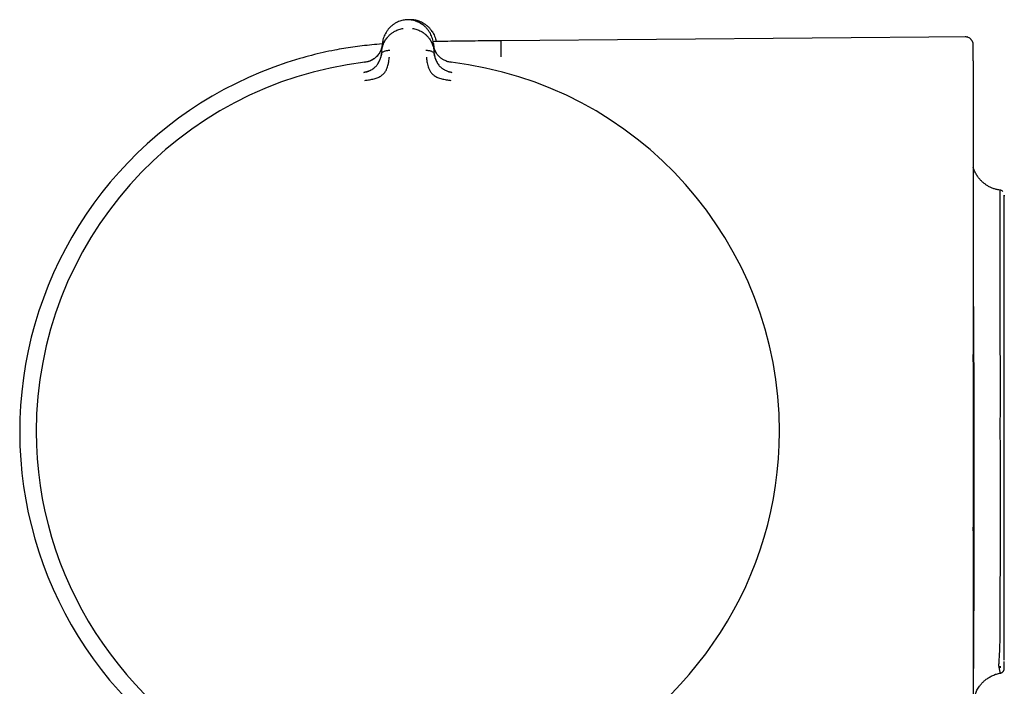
# Model space of a CAD drawing. Header units: millimetres. Extents: x 8 to 849, y 12 to 2010.
# Tile 44 of 111: x 94 to 155, y 1071 to 1112. Entities that reach past the tile are written whole.
import ezdxf

# ---------------------------------------------------------------- set-up
doc = ezdxf.new("R2010")
doc.units = ezdxf.units.MM

msp = doc.modelspace()

# ---------------------------------------------------------------- linework, layer by layer
at = {"color": 7, "linetype": 'Continuous', "lineweight": 30}
for p, q in [((117.926, 1112.071), (117.926, 1112.071)), ((152.347, 1111.038), (123.763, 1110.789)), ((116.481, 1110.141), (116.523, 1110.617)), ((119.648, 1110.568), (119.641, 1110.591)), ((119.644, 1110.617), (119.686, 1110.141)), ((116.481, 1110.141), (116.468, 1109.989)), ((119.699, 1109.989), (119.686, 1110.141))]:
    msp.add_line(p, q, dxfattribs=at)
for radius, start, end in [(23.753, 106.14129, 233.90746), (22.741, 96.67491, 179.99678), (22.741, 0, 83.32505), (22.741, 179.99679, 245.41233), (22.741, 294.58879, 0)]:
    msp.add_arc((118.084, 1086.885), radius, start, end, dxfattribs=at)
for points, knots in [([(117.926, 1112.071), (117.881, 1112.064), (117.787, 1112.05), (117.65, 1112.012), (117.515, 1111.963), (117.374, 1111.897), (117.232, 1111.813), (117.092, 1111.709), (116.968, 1111.593), (116.869, 1111.482), (116.818, 1111.408), (116.797, 1111.378)], [0, 0, 0, 0, 0.088142, 0.18612, 0.283926, 0.382007, 0.51351, 0.645795, 0.778277, 0.910165, 1, 1, 1, 1]), ([(118.241, 1112.072), (118.188, 1112.075), (118.083, 1112.082), (117.977, 1112.075), (117.924, 1112.071)], [0, 0, 0, 0, 0.495954, 1, 1, 1, 1]), ([(118.44, 1112.069), (118.387, 1112.074), (118.32, 1112.08), (118.253, 1112.077), (118.239, 1112.076)], [0, 0, 0, 0, 0.791455, 1, 1, 1, 1]), ([(119.058, 1111.718), (119.018, 1111.749), (118.934, 1111.815), (118.798, 1111.895), (118.659, 1111.96), (118.527, 1112.009), (118.387, 1112.048), (118.289, 1112.064), (118.24, 1112.072)], [0, 0, 0, 0, 0.180935, 0.386223, 0.539334, 0.692082, 0.845243, 1, 1, 1, 1]), ([(119.645, 1110.617), (119.638, 1110.669), (119.626, 1110.774), (119.587, 1110.93), (119.533, 1111.084), (119.463, 1111.233), (119.375, 1111.378), (119.27, 1111.516), (119.146, 1111.647), (119.002, 1111.767), (118.852, 1111.865), (118.703, 1111.942), (118.558, 1111.999), (118.404, 1112.045), (118.296, 1112.062), (118.241, 1112.071)], [0, 0, 0, 0, 0.083502, 0.167135, 0.25073, 0.334182, 0.417468, 0.500668, 0.584268, 0.66794, 0.751172, 0.813243, 0.875138, 0.937201, 1, 1, 1, 1]), ([(118.433, 1112.033), (118.433, 1112.037), (118.435, 1112.052), (118.437, 1112.066), (118.438, 1112.068), (118.438, 1112.069)], [0, 0, 0, 0, 0.146179, 0.59815, 1, 1, 1, 1]), ([(119.561, 1111.367), (119.541, 1111.397), (119.491, 1111.472), (119.393, 1111.584), (119.27, 1111.7), (119.131, 1111.806), (118.989, 1111.891), (118.849, 1111.958), (118.714, 1112.008), (118.577, 1112.047), (118.483, 1112.062), (118.438, 1112.069)], [0, 0, 0, 0, 0.089835, 0.221723, 0.354205, 0.48649, 0.617993, 0.716074, 0.81388, 0.911858, 1, 1, 1, 1]), ([(116.481, 1110.141), (116.481, 1110.141), (116.481, 1110.142), (116.482, 1110.145), (116.483, 1110.154), (116.485, 1110.175), (116.489, 1110.21), (116.494, 1110.247), (116.501, 1110.284), (116.507, 1110.317), (116.515, 1110.353), (116.524, 1110.393), (116.536, 1110.436), (116.55, 1110.483), (116.567, 1110.533), (116.598, 1110.615), (116.646, 1110.721), (116.701, 1110.816), (116.739, 1110.874), (116.757, 1110.901), (116.776, 1110.927), (116.794, 1110.952), (116.812, 1110.975), (116.865, 1111.041), (116.961, 1111.145), (117.114, 1111.271), (117.265, 1111.367), (117.407, 1111.436), (117.536, 1111.485), (117.665, 1111.522), (117.753, 1111.537), (117.796, 1111.544)], [0, 0, 0, 0, 0.000168, 0.001366, 0.004586, 0.016604, 0.036113, 0.063204, 0.079631, 0.098003, 0.118339, 0.140661, 0.164991, 0.191351, 0.219765, 0.250253, 0.332133, 0.404775, 0.422232, 0.439026, 0.455154, 0.47061, 0.485393, 0.499498, 0.598566, 0.690493, 0.775229, 0.835884, 0.893461, 0.948097, 1, 1, 1, 1]), ([(116.793, 1111.373), (116.763, 1111.327), (116.703, 1111.232), (116.634, 1111.084), (116.58, 1110.93), (116.541, 1110.774), (116.529, 1110.669), (116.523, 1110.617)], [0, 0, 0, 0, 0.195506, 0.396408, 0.597652, 0.798984, 1, 1, 1, 1]), ([(118.371, 1111.544), (118.414, 1111.537), (118.501, 1111.522), (118.629, 1111.486), (118.758, 1111.437), (118.891, 1111.372), (119.025, 1111.289), (119.122, 1111.214), (119.185, 1111.158), (119.217, 1111.128), (119.248, 1111.097), (119.279, 1111.065), (119.309, 1111.031), (119.353, 1110.979), (119.412, 1110.902), (119.46, 1110.826), (119.491, 1110.773), (119.504, 1110.748), (119.518, 1110.723), (119.531, 1110.697), (119.544, 1110.67), (119.556, 1110.642), (119.569, 1110.614), (119.59, 1110.561), (119.617, 1110.487), (119.643, 1110.397), (119.66, 1110.32), (119.671, 1110.258), (119.678, 1110.21), (119.683, 1110.175), (119.685, 1110.154), (119.685, 1110.145), (119.686, 1110.142), (119.686, 1110.141), (119.686, 1110.141), (119.686, 1110.141)], [0, 0, 0, 0, 0.051375, 0.105669, 0.163108, 0.223835, 0.295839, 0.372095, 0.392776, 0.413747, 0.435005, 0.456551, 0.478382, 0.500498, 0.557933, 0.625126, 0.639453, 0.654143, 0.669194, 0.684603, 0.700368, 0.716483, 0.732947, 0.749756, 0.808713, 0.859441, 0.902122, 0.936928, 0.96401, 0.983494, 0.995471, 0.998664, 0.999564, 0.99984, 1, 1, 1, 1]), ([(119.566, 1111.362), (119.595, 1111.316), (119.655, 1111.221), (119.723, 1111.071), (119.775, 1110.918), (119.804, 1110.806), (119.811, 1110.746), (119.812, 1110.739)], [0, 0, 0, 0, 0.236231, 0.478982, 0.722145, 0.965416, 1, 1, 1, 1]), ([(152.681, 1110.53), (152.679, 1110.569), (152.674, 1110.642), (152.643, 1110.728), (152.611, 1110.787), (152.586, 1110.825), (152.553, 1110.866), (152.503, 1110.917), (152.421, 1110.974), (152.331, 1111.01), (152.246, 1111.028), (152.2, 1111.029), (152.177, 1111.03)], [0, 0, 0, 0, 0.148415, 0.275808, 0.345755, 0.402252, 0.449891, 0.545293, 0.672323, 0.82661, 0.91165, 1, 1, 1, 1]), ([(116.52, 1110.596), (116.515, 1110.595), (116.303, 1110.58), (115.892, 1110.543), (115.294, 1110.479), (114.718, 1110.404), (114.158, 1110.317), (113.551, 1110.208), (112.895, 1110.07), (112.185, 1109.9), (111.715, 1109.768), (111.48, 1109.702)], [0, 0, 0, 0, 0.002773, 0.124642, 0.241375, 0.354221, 0.464422, 0.573124, 0.714783, 0.856954, 1, 1, 1, 1]), ([(116.521, 1110.575), (116.518, 1110.544), (116.512, 1110.48), (116.493, 1110.393), (116.473, 1110.318), (116.452, 1110.258), (116.419, 1110.175), (116.365, 1110.066), (116.283, 1109.946), (116.196, 1109.845), (116.113, 1109.765), (116.036, 1109.704), (115.97, 1109.659), (115.909, 1109.622), (115.827, 1109.579), (115.72, 1109.534), (115.588, 1109.495), (115.491, 1109.481), (115.44, 1109.473)], [0, 0, 0, 0, 0.066635, 0.135806, 0.189506, 0.230315, 0.270412, 0.373582, 0.477446, 0.54682, 0.615532, 0.679345, 0.709208, 0.745635, 0.793559, 0.852678, 0.923375, 1, 1, 1, 1]), ([(116.519, 1110.568), (116.519, 1110.568), (116.519, 1110.566), (116.518, 1110.559), (116.516, 1110.543), (116.513, 1110.515), (116.508, 1110.485), (116.502, 1110.454), (116.496, 1110.424), (116.488, 1110.391), (116.478, 1110.354), (116.466, 1110.314), (116.451, 1110.27), (116.432, 1110.219), (116.407, 1110.162), (116.377, 1110.102), (116.345, 1110.046), (116.311, 1109.993), (116.276, 1109.945), (116.229, 1109.885), (116.166, 1109.816), (116.082, 1109.742), (115.995, 1109.677), (115.902, 1109.621), (115.803, 1109.571), (115.693, 1109.527), (115.572, 1109.491), (115.486, 1109.477), (115.44, 1109.47)], [0, 0, 0, 0, 0.000491, 0.00471, 0.016802, 0.036352, 0.063454, 0.082377, 0.103832, 0.127843, 0.154436, 0.183637, 0.215468, 0.24995, 0.297273, 0.342373, 0.385212, 0.425761, 0.464008, 0.499949, 0.569696, 0.63479, 0.695351, 0.751727, 0.809514, 0.868827, 0.931234, 1, 1, 1, 1]), ([(123.763, 1110.789), (123.501, 1110.787), (122.98, 1110.782), (122.206, 1110.775), (121.448, 1110.767), (120.713, 1110.756), (120.108, 1110.746), (119.75, 1110.737), (119.628, 1110.735)], [0, 0, 0, 0, 0.190117, 0.377949, 0.561658, 0.739856, 0.911568, 1, 1, 1, 1]), ([(119.882, 1109.957), (119.865, 1109.98), (119.815, 1110.044), (119.773, 1110.124), (119.739, 1110.197), (119.719, 1110.247), (119.696, 1110.311), (119.674, 1110.392), (119.655, 1110.481), (119.649, 1110.545), (119.646, 1110.575)], [0, 0, 0, 0, 0.114623, 0.330079, 0.395561, 0.472973, 0.57615, 0.705017, 0.859304, 1, 1, 1, 1]), ([(120.727, 1109.47), (120.681, 1109.477), (120.593, 1109.491), (120.469, 1109.529), (120.359, 1109.573), (120.272, 1109.618), (120.201, 1109.66), (120.138, 1109.703), (120.076, 1109.751), (120.019, 1109.801), (119.97, 1109.85), (119.926, 1109.901), (119.883, 1109.954), (119.842, 1110.014), (119.803, 1110.079), (119.766, 1110.15), (119.741, 1110.206), (119.725, 1110.247), (119.715, 1110.272), (119.706, 1110.3), (119.696, 1110.331), (119.686, 1110.365), (119.676, 1110.401), (119.668, 1110.441), (119.66, 1110.481), (119.654, 1110.516), (119.651, 1110.543), (119.649, 1110.559), (119.649, 1110.566), (119.648, 1110.568), (119.648, 1110.568), (119.648, 1110.568), (119.648, 1110.568), (119.648, 1110.568), (119.648, 1110.568)], [0, 0, 0, 0, 0.069378, 0.134468, 0.194638, 0.249711, 0.286603, 0.328862, 0.37663, 0.419896, 0.461045, 0.499963, 0.543343, 0.590062, 0.64011, 0.693451, 0.750023, 0.766419, 0.784871, 0.80536, 0.827867, 0.852367, 0.878829, 0.907219, 0.937495, 0.964715, 0.984147, 0.995886, 0.998893, 0.999683, 0.9999, 0.999964, 0.999986, 1, 1, 1, 1]), ([(123.763, 1110.789), (123.763, 1110.786), (123.763, 1110.78), (123.763, 1110.732), (123.764, 1110.655), (123.765, 1110.546), (123.766, 1110.407), (123.768, 1110.236), (123.769, 1110.037), (123.771, 1109.878), (123.771, 1109.799)], [0, 0, 0, 0, 0.124991, 0.249993, 0.374994, 0.499995, 0.624996, 0.749997, 0.874998, 1, 1, 1, 1]), ([(152.681, 1109.553), (152.681, 1109.632), (152.681, 1109.789), (152.681, 1109.987), (152.681, 1110.155), (152.681, 1110.293), (152.681, 1110.399), (152.681, 1110.475), (152.681, 1110.517), (152.681, 1110.535), (152.681, 1110.53), (152.681, 1110.53)], [0, 0, 0, 0, 0.125457, 0.25091, 0.376361, 0.50181, 0.627256, 0.750462, 0.873666, 0.99687, 1, 1, 1, 1]), ([(115.386, 1108.858), (115.43, 1108.865), (115.516, 1108.879), (115.619, 1108.91), (115.694, 1108.939), (115.747, 1108.961), (115.796, 1108.985), (115.865, 1109.022), (115.949, 1109.075), (116.043, 1109.148), (116.124, 1109.224), (116.194, 1109.304), (116.256, 1109.389), (116.298, 1109.458), (116.324, 1109.507), (116.337, 1109.533), (116.35, 1109.56), (116.363, 1109.588), (116.375, 1109.615), (116.389, 1109.653), (116.409, 1109.706), (116.432, 1109.782), (116.455, 1109.879), (116.463, 1109.95), (116.468, 1109.989)], [0, 0, 0, 0, 0.0690291, 0.1342342, 0.1651388, 0.1947967, 0.2231507, 0.2501601, 0.3164165, 0.3799101, 0.4408835, 0.4994985, 0.5630687, 0.6314748, 0.6502103, 0.6692854, 0.6887005, 0.7084551, 0.7285487, 0.74898, 0.7894105, 0.8449994, 0.9153919, 1, 1, 1, 1]), ([(116.472, 1110.01), (116.469, 1109.981), (116.464, 1109.933), (116.454, 1109.885), (116.45, 1109.865)], [0, 0, 0, 0, 0.590511, 1, 1, 1, 1]), ([(116.468, 1109.989), (116.472, 1110.006), (116.48, 1110.041), (116.521, 1110.087), (116.576, 1110.125), (116.646, 1110.157), (116.725, 1110.181), (116.81, 1110.199), (116.898, 1110.209), (116.958, 1110.21), (116.987, 1110.21)], [0, 0, 0, 0, 0.111205, 0.223375, 0.341492, 0.466821, 0.598192, 0.733051, 0.86815, 1, 1, 1, 1]), ([(119.18, 1110.21), (119.21, 1110.21), (119.269, 1110.209), (119.357, 1110.199), (119.443, 1110.181), (119.522, 1110.157), (119.591, 1110.125), (119.647, 1110.087), (119.687, 1110.041), (119.695, 1110.006), (119.699, 1109.989)], [0, 0, 0, 0, 0.13185, 0.266949, 0.401808, 0.533179, 0.658508, 0.776625, 0.888795, 1, 1, 1, 1]), ([(119.716, 1109.867), (119.713, 1109.887), (119.703, 1109.935), (119.698, 1109.982), (119.695, 1110.01)], [0, 0, 0, 0, 0.415053, 1, 1, 1, 1]), ([(119.699, 1109.989), (119.701, 1109.969), (119.706, 1109.93), (119.715, 1109.874), (119.726, 1109.823), (119.738, 1109.777), (119.749, 1109.736), (119.761, 1109.701), (119.771, 1109.671), (119.794, 1109.611), (119.833, 1109.522), (119.898, 1109.407), (119.968, 1109.31), (120.043, 1109.224), (120.11, 1109.161), (120.17, 1109.113), (120.218, 1109.077), (120.27, 1109.042), (120.337, 1109.003), (120.413, 1108.963), (120.473, 1108.94), (120.5, 1108.929)], [0, 0, 0, 0, 0.051802, 0.099536, 0.143084, 0.182351, 0.21726, 0.247755, 0.27379, 0.295334, 0.401308, 0.499066, 0.588749, 0.657687, 0.729411, 0.766384, 0.804147, 0.842731, 0.882146, 0.947243, 1, 1, 1, 1]), ([(115.447, 1108.363), (115.545, 1108.376), (115.736, 1108.401), (116.009, 1108.46), (116.26, 1108.536), (116.472, 1108.655), (116.636, 1108.803), (116.751, 1108.965), (116.818, 1109.125), (116.877, 1109.306), (116.916, 1109.488), (116.936, 1109.641), (116.945, 1109.728), (116.949, 1109.77), (116.951, 1109.783), (116.951, 1109.787), (116.951, 1109.789)], [0, 0, 0, 0, 0.1177718, 0.2282522, 0.3312397, 0.4270143, 0.5150992, 0.5956242, 0.6694207, 0.7357974, 0.8460443, 0.9267681, 0.9781412, 0.9927583, 0.997301, 1, 1, 1, 1]), ([(119.216, 1109.789), (119.216, 1109.784), (119.219, 1109.765), (119.223, 1109.72), (119.23, 1109.651), (119.242, 1109.554), (119.264, 1109.426), (119.299, 1109.279), (119.351, 1109.123), (119.418, 1108.963), (119.533, 1108.802), (119.697, 1108.654), (119.909, 1108.535), (120.159, 1108.46), (120.432, 1108.401), (120.622, 1108.376), (120.72, 1108.363)], [0, 0, 0, 0, 0.007539, 0.032602, 0.07418, 0.124929, 0.188679, 0.265565, 0.331914, 0.405634, 0.486045, 0.573984, 0.669568, 0.772326, 0.882537, 1, 1, 1, 1]), ([(120.727, 1109.473), (120.684, 1109.479), (120.621, 1109.487), (120.56, 1109.504), (120.542, 1109.509)], [0, 0, 0, 0, 0.692187, 1, 1, 1, 1]), ([(152.681, 1109.553), (152.681, 1109.551), (152.681, 1109.546), (152.681, 1109.515), (152.681, 1109.468), (152.681, 1109.404), (152.681, 1109.327), (152.681, 1109.239), (152.681, 1109.142), (152.681, 1109.075), (152.681, 1109.042)], [0, 0, 0, 0, 0.124215, 0.249696, 0.373386, 0.499492, 0.623169, 0.749327, 0.874114, 1, 1, 1, 1]), ([(111.762, 1108.729), (111.761, 1108.733), (111.756, 1108.749), (111.756, 1108.75), (111.755, 1108.752)], [0, 0, 0, 0, 0.217726, 1, 1, 1, 1]), ([(115.388, 1108.847), (115.388, 1108.848), (115.386, 1108.857), (115.386, 1108.858), (115.386, 1108.858)], [0, 0, 0, 0, 0.029866, 1, 1, 1, 1]), ([(115.726, 1108.95), (115.711, 1108.943), (115.677, 1108.929), (115.599, 1108.897), (115.5, 1108.869), (115.426, 1108.858), (115.387, 1108.852)], [0, 0, 0, 0, 0.1892, 0.415111, 0.694218, 1, 1, 1, 1]), ([(120.781, 1108.852), (120.722, 1108.863), (120.604, 1108.887), (120.496, 1108.929), (120.441, 1108.95)], [0, 0, 0, 0, 0.502878, 1, 1, 1, 1]), ([(120.552, 1108.911), (120.584, 1108.901), (120.659, 1108.876), (120.737, 1108.865), (120.781, 1108.858)], [0, 0, 0, 0, 0.430269, 1, 1, 1, 1]), ([(120.781, 1108.858), (120.781, 1108.858), (120.781, 1108.857), (120.78, 1108.848), (120.78, 1108.848)], [0, 0, 0, 0, 0.955703, 1, 1, 1, 1]), ([(152.681, 1109.042), (152.681, 1107.168), (152.681, 1103.422), (152.681, 1097.801), (152.681, 1092.18), (152.681, 1086.56), (152.681, 1080.939), (152.681, 1075.319), (152.681, 1069.698), (152.681, 1065.951), (152.681, 1064.078)], [0, 0, 0, 0, 0.125014, 0.250016, 0.37501, 0.5, 0.624991, 0.749985, 0.874986, 1, 1, 1, 1]), ([(154.354, 1101.649), (154.283, 1101.659), (154.143, 1101.68), (153.941, 1101.739), (153.752, 1101.814), (153.579, 1101.905), (153.422, 1102.007), (153.279, 1102.12), (153.141, 1102.251), (153.004, 1102.408), (152.898, 1102.562), (152.819, 1102.701), (152.763, 1102.815), (152.72, 1102.921), (152.693, 1102.996), (152.683, 1103.028), (152.681, 1103.034)], [0, 0, 0, 0, 0.093196, 0.184417, 0.272872, 0.357859, 0.438776, 0.515203, 0.595702, 0.686368, 0.786658, 0.840171, 0.895726, 0.952846, 0.991932, 1, 1, 1, 1]), ([(154.264, 1072.491), (154.263, 1072.497), (154.259, 1072.514), (154.255, 1072.539), (154.25, 1072.563), (154.248, 1072.577), (154.247, 1072.584), (154.247, 1072.586), (154.247, 1072.586), (154.247, 1072.587), (154.247, 1072.588), (154.247, 1072.589), (154.247, 1072.591), (154.247, 1072.595), (154.248, 1072.602), (154.25, 1072.615), (154.252, 1072.638), (154.256, 1072.681), (154.262, 1072.742), (154.269, 1072.83), (154.289, 1073.094), (154.308, 1073.502), (154.322, 1074.082), (154.33, 1074.575), (154.333, 1074.948), (154.334, 1075.148), (154.334, 1075.148), (154.334, 1075.148), (154.334, 1075.148), (154.334, 1075.148), (154.334, 1075.148), (154.334, 1075.149), (154.334, 1075.15), (154.334, 1075.151), (154.334, 1075.156), (154.334, 1075.168), (154.334, 1075.213), (154.334, 1075.375), (154.335, 1075.733), (154.336, 1076.37), (154.337, 1077.269), (154.339, 1078.33), (154.34, 1079.4), (154.34, 1080.356), (154.341, 1081.172), (154.341, 1081.904), (154.341, 1082.561), (154.341, 1083.198), (154.34, 1083.798), (154.34, 1084.405), (154.339, 1085.018), (154.339, 1085.712), (154.338, 1086.546), (154.338, 1087.578), (154.339, 1088.916), (154.339, 1090.431), (154.338, 1091.983), (154.337, 1093.33), (154.335, 1094.41), (154.334, 1095.278), (154.332, 1095.984), (154.331, 1096.624), (154.33, 1097.374), (154.329, 1098.172), (154.328, 1098.941), (154.327, 1099.555), (154.327, 1100.06), (154.325, 1100.778), (154.324, 1101.262), (154.322, 1101.529), (154.322, 1101.618), (154.322, 1101.668), (154.322, 1101.65), (154.322, 1101.648)], [0, 0, 0, 0, 0.001901, 0.005151, 0.007482, 0.008895, 0.009257, 0.009352, 0.009386, 0.00939, 0.009512, 0.009608, 0.009779, 0.010086, 0.010636, 0.011622, 0.0134, 0.01663, 0.022571, 0.028063, 0.036753, 0.079606, 0.10014, 0.121896, 0.144837, 0.144838, 0.144839, 0.14484, 0.144842, 0.144846, 0.144853, 0.144867, 0.144893, 0.144949, 0.145072, 0.145372, 0.14643, 0.150114, 0.163754, 0.185743, 0.216053, 0.24988, 0.279406, 0.304592, 0.325395, 0.341802, 0.359394, 0.373664, 0.387976, 0.402348, 0.416774, 0.431247, 0.451034, 0.475045, 0.503234, 0.544631, 0.582372, 0.616408, 0.646706, 0.668118, 0.688484, 0.707828, 0.726169, 0.759884, 0.789651, 0.814194, 0.838448, 0.862444, 0.933054, 0.95322, 0.974864, 0.997988, 1, 1, 1, 1]), ([(154.496, 1101.564), (154.488, 1101.572), (154.463, 1101.597), (154.409, 1101.63), (154.357, 1101.648), (154.326, 1101.652), (154.323, 1101.652)], [0, 0, 0, 0, 0.177711, 0.525066, 0.954679, 1, 1, 1, 1]), ([(154.581, 1072.903), (154.581, 1072.997), (154.581, 1073.21), (154.581, 1074.06), (154.581, 1075.605), (154.581, 1077.665), (154.581, 1080.34), (154.581, 1083.353), (154.581, 1086.537), (154.581, 1089.739), (154.581, 1092.798), (154.581, 1095.58), (154.581, 1097.932), (154.581, 1099.747), (154.581, 1100.895), (154.581, 1101.419), (154.581, 1101.313), (154.581, 1101.294)], [0, 0, 0, 0, 0.04031, 0.091642, 0.150316, 0.223643, 0.299768, 0.375743, 0.451604, 0.527517, 0.603551, 0.679504, 0.75522, 0.830997, 0.907021, 0.98335, 1, 1, 1, 1]), ([(152.681, 1095.254), (152.682, 1095.213), (152.684, 1094.961), (152.687, 1094.483), (152.692, 1093.82), (152.696, 1093.142), (152.7, 1092.452), (152.703, 1091.748), (152.707, 1091.034), (152.71, 1090.313), (152.712, 1089.587), (152.715, 1088.856), (152.717, 1088.121), (152.719, 1087.382), (152.72, 1086.642), (152.722, 1085.901), (152.722, 1085.161), (152.723, 1084.425), (152.723, 1083.696), (152.723, 1082.975), (152.723, 1082.262), (152.722, 1081.556), (152.721, 1080.859), (152.72, 1080.175), (152.719, 1079.505), (152.717, 1078.851), (152.715, 1078.213), (152.713, 1077.653), (152.712, 1077.166), (152.71, 1076.749), (152.708, 1076.343), (152.707, 1075.948), (152.705, 1075.565), (152.703, 1075.193), (152.701, 1074.84), (152.699, 1074.488), (152.697, 1074.133), (152.695, 1073.766), (152.693, 1073.362), (152.691, 1073.07), (152.69, 1072.881), (152.689, 1072.829), (152.689, 1072.776), (152.689, 1072.724), (152.688, 1072.672), (152.688, 1072.619), (152.687, 1072.413), (152.684, 1072.103), (152.682, 1071.83), (152.681, 1071.714)], [0, 0, 0, 0, 0.005214, 0.032096, 0.058916, 0.085726, 0.112579, 0.139528, 0.16664, 0.193605, 0.22048, 0.24732, 0.274182, 0.301157, 0.328085, 0.355026, 0.38204, 0.409186, 0.436058, 0.462891, 0.489738, 0.516654, 0.543693, 0.570664, 0.597514, 0.624293, 0.651055, 0.677849, 0.696747, 0.715563, 0.734315, 0.753022, 0.771703, 0.790375, 0.809057, 0.826365, 0.846802, 0.867722, 0.88914, 0.918202, 0.921521, 0.924853, 0.928196, 0.931551, 0.934918, 0.938297, 0.941688, 0.975216, 1, 1, 1, 1]), ([(152.681, 1080.806), (152.682, 1080.826), (152.683, 1080.887), (152.685, 1081.01), (152.688, 1081.193), (152.69, 1081.421), (152.694, 1081.7), (152.696, 1082.008), (152.699, 1082.342), (152.702, 1082.701), (152.704, 1083.084), (152.706, 1083.485), (152.708, 1083.904), (152.709, 1084.34), (152.711, 1084.788), (152.711, 1085.246), (152.712, 1085.713), (152.711, 1086.186), (152.711, 1086.664), (152.71, 1087.144), (152.709, 1087.622), (152.707, 1088.097), (152.705, 1088.566), (152.703, 1089.027), (152.7, 1089.475), (152.697, 1089.862), (152.695, 1090.191), (152.692, 1090.466), (152.69, 1090.731), (152.688, 1090.982), (152.685, 1091.226), (152.683, 1091.428), (152.682, 1091.549), (152.681, 1091.593)], [0, 0, 0, 0, 0.012501, 0.039963, 0.067482, 0.104559, 0.141399, 0.178213, 0.214919, 0.25168, 0.288698, 0.325399, 0.362013, 0.39873, 0.435509, 0.472034, 0.5085, 0.54506, 0.581594, 0.618307, 0.654878, 0.691511, 0.728394, 0.765224, 0.801872, 0.838524, 0.863304, 0.887936, 0.912481, 0.937002, 0.960377, 0.985629, 1, 1, 1, 1]), ([(154.346, 1072.111), (154.345, 1072.11), (154.344, 1072.107), (154.337, 1072.123), (154.328, 1072.161), (154.317, 1072.217), (154.302, 1072.29), (154.285, 1072.378), (154.271, 1072.454), (154.264, 1072.491)], [0, 0, 0, 0, 0.039248, 0.216351, 0.389041, 0.54251, 0.688516, 0.845407, 1, 1, 1, 1]), ([(154.333, 1072.542), (154.333, 1072.52), (154.333, 1072.477), (154.334, 1072.442), (154.334, 1072.425)], [0, 0, 0, 0, 0.523715, 1, 1, 1, 1]), ([(154.346, 1072.111), (154.364, 1072.115), (154.401, 1072.124), (154.445, 1072.149), (154.477, 1072.174), (154.498, 1072.194), (154.513, 1072.211), (154.526, 1072.228), (154.541, 1072.25), (154.554, 1072.276), (154.563, 1072.299), (154.567, 1072.312), (154.57, 1072.326), (154.575, 1072.35), (154.58, 1072.4), (154.581, 1072.466), (154.581, 1072.543), (154.581, 1072.602), (154.581, 1072.647), (154.581, 1072.666)], [0, 0, 0, 0, 0.019022, 0.0378, 0.050547, 0.058858, 0.066733, 0.074647, 0.082984, 0.102141, 0.131198, 0.168378, 0.208456, 0.248759, 0.376943, 0.612007, 0.755993, 0.90252, 1, 1, 1, 1]), ([(154.581, 1072.666), (154.581, 1072.674), (154.581, 1072.716), (154.581, 1072.77), (154.581, 1072.813)], [0, 0, 0, 0, 0.199443, 1, 1, 1, 1]), ([(152.701, 1070.422), (152.702, 1070.424), (152.702, 1070.427), (152.705, 1070.443), (152.708, 1070.46), (152.712, 1070.48), (152.717, 1070.505), (152.721, 1070.525), (152.729, 1070.563), (152.74, 1070.612), (152.757, 1070.675), (152.78, 1070.753), (152.811, 1070.844), (152.853, 1070.947), (152.908, 1071.062), (152.979, 1071.188), (153.069, 1071.322), (153.181, 1071.462), (153.317, 1071.603), (153.479, 1071.739), (153.667, 1071.865), (153.879, 1071.974), (154.112, 1072.061), (154.277, 1072.095), (154.36, 1072.111)], [0, 0, 0, 0, 0.05294, 0.09694, 0.140691, 0.1842, 0.227475, 0.270124, 0.297927, 0.323992, 0.349515, 0.375813, 0.404132, 0.435979, 0.472466, 0.51372, 0.559797, 0.610674, 0.666222, 0.726187, 0.79017, 0.857619, 0.927837, 1, 1, 1, 1])]:
    msp.add_open_spline(points, degree=3, knots=knots, dxfattribs=at)

doc.saveas('drawing.dxf')
